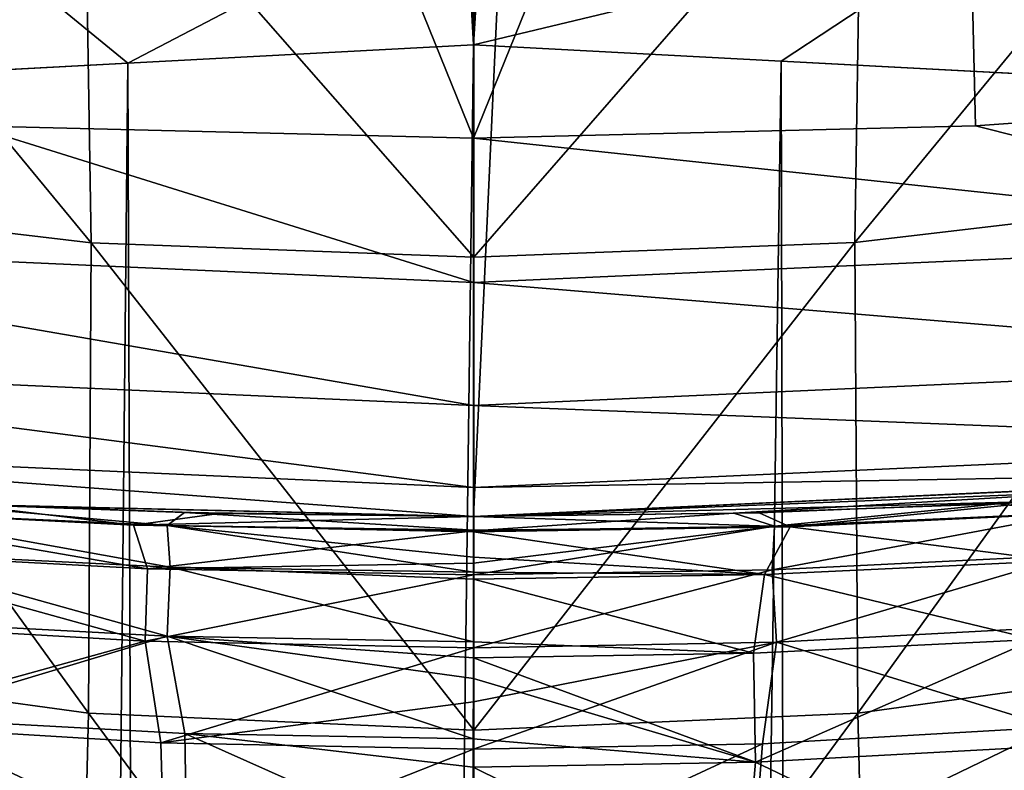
# Model space of a CAD drawing. Header units: metres. Extents: x -23 to 23, y -109 to 23.
# Tile 110 of 256: x -0.96 to 1.12, y -23.54 to -21.95. Entities that reach past the tile are written whole.
import ezdxf

# ---------------------------------------------------------------- set-up
doc = ezdxf.new("R2010")
doc.units = ezdxf.units.M
doc.layers.add('solid_509434', color=7, linetype='CONTINUOUS')
doc.layers.add('solid_509434_01', color=7, linetype='CONTINUOUS')

msp = doc.modelspace()

# ---------------------------------------------------------------- linework, layer by layer
at = {"layer": 'solid_509434'}
for points in [[(-1.002301, -19.724287, 116), (-1.060662, -22.174212, 116), (0, -22.200001, 116)], [(1.002301, -19.724287, 116), (-1.002301, -19.724287, 116), (0, -22.200001, 116)], [(-1.624016, -21.432102, 76.886032), (-0.808073, -22.421179, 77.443924), (-0.822527, -21.512678, 76.766289)], [(-1.624016, -21.432102, 76.886032), (-1.599828, -22.32773, 77.554558), (-0.808073, -22.421179, 77.443924)], [(-1.103804, -21.735926, 102.778976), (-0.01833, -21.669508, 102.83239), (-0.730287, -22.041683, 102.845894)], [(-0.01833, -21.669508, 102.83239), (0.000354, -22.002804, 102.870003), (-0.730287, -22.041683, 102.845894)], [(-1.103804, -21.735926, 102.778976), (-0.730287, -22.041683, 102.845894), (-1.458138, -22.080114, 102.773575)], [(-1.180267, -65.649574, 102.806892), (-1.458138, -22.080114, 102.773575), (-0.730287, -22.041683, 102.845894)], [(-0.573229, -65.648659, 102.855164), (-1.180267, -65.649574, 102.806892), (-0.730287, -22.041683, 102.845894)], [(-2.017383, -22.414965, 115.939346), (0, -22.505566, 115.939346), (-1.060662, -22.174212, 116)], [(0, -22.505566, 115.939346), (0, -22.200001, 116), (-1.060662, -22.174212, 116)], [(2.017383, -22.414965, 115.939346), (1.060625, -22.174217, 116), (0, -22.200001, 116)], [(0, -22.505566, 115.939346), (2.017383, -22.414965, 115.939346), (0, -22.200001, 116)], [(-1.599828, -22.32773, 77.554558), (-1.615196, -23.305744, 78.095772), (-0.81384, -23.415844, 77.987411)], [(-1.599828, -22.32773, 77.554558), (-0.81384, -23.415844, 77.987411), (-0.808073, -22.421179, 77.443924)], [(-2.04068, -22.673817, 115.765907), (0, -22.765463, 115.765907), (-2.017383, -22.414965, 115.939346)], [(-2.056245, -22.846758, 115.506149), (0, -22.939104, 115.506149), (-2.04068, -22.673817, 115.765907)], [(-2.056245, -22.846758, 115.506149), (-1.062212, -22.975458, 115.199997), (0, -23, 115.199997)], [(1.21352, -22.967964, 112.712067), (1.830011, -22.927082, 112.638832), (0, -23, 115.199997)], [(-0.647667, -23.01911, 112.124985), (-1.226667, -22.967266, 112.710899), (-1.295636, -22.989546, 112.098595)], [(-1.226667, -22.967266, 112.710899), (-0.610706, -22.99189, 112.755371), (-1.062212, -22.975458, 115.199997)], [(-0.647667, -23.01911, 112.124985), (-0.610706, -22.99189, 112.755371), (-1.226667, -22.967266, 112.710899)], [(0.603642, -22.992077, 112.755577), (1.21352, -22.967964, 112.712067), (0, -23, 115.199997)], [(-1.437083, -22.981573, 69.953278), (-1.081373, -22.974566, 69.323158), (-0.718243, -23.018206, 69.912079)], [(-1.437083, -22.981573, 69.953278), (-0.688563, -23.111004, 70.543022), (-1.378462, -23.074183, 70.581978)], [(-1.437083, -22.981573, 69.953278), (-0.718243, -23.018206, 69.912079), (-0.688563, -23.111004, 70.543022)], [(-1.295636, -22.989546, 112.098595), (-1.283247, -23.075689, 111.457069), (-0.641332, -23.107067, 111.483765)], [(-0.647667, -23.01911, 112.124985), (-1.295636, -22.989546, 112.098595), (-0.641332, -23.107067, 111.483765)], [(-0.537702, -22.993713, 69.283165), (-1.081373, -22.974566, 69.323158), (-1.068158, -22.974649)], [(-0.718243, -23.018206, 69.912079), (-1.081373, -22.974566, 69.323158), (-0.537702, -22.993713, 69.283165)], [(0, -23, 112.770004), (0, -23, 115.199997), (-1.062212, -22.975458, 115.199997)], [(-0.610706, -22.99189, 112.755371), (0, -23, 112.770004), (-1.062212, -22.975458, 115.199997)], [(-0.647667, -23.01911, 112.124985), (-0.000083, -23.028973, 112.133781), (-0.610706, -22.99189, 112.755371)], [(-0.000083, -23.028973, 112.133781), (0, -23, 112.770004), (-0.610706, -22.99189, 112.755371)], [(0.603642, -22.992077, 112.755577), (0, -23, 115.199997), (0, -23, 112.770004)], [(0.669302, -23.022182, 112.083931), (0.603642, -22.992077, 112.755577), (0, -23, 112.770004)], [(-0.718243, -23.018206, 69.912079), (-0.537702, -22.993713, 69.283165), (0, -23, 69.270004)], [(-0.718243, -23.018206, 69.912079), (0, -23, 69.270004), (-0.000034, -23.03043, 69.898224)], [(-0.000083, -23.028973, 112.133781), (0.669302, -23.022182, 112.083931), (0, -23, 112.770004)], [(-0.718243, -23.018206, 69.912079), (-0.000034, -23.03043, 69.898224), (-0.688563, -23.111004, 70.543022)], [(-0.688563, -23.111004, 70.543022), (-0.000034, -23.03043, 69.898224), (-0.000053, -23.098749, 70.398712)], [(-0.647667, -23.01911, 112.124985), (-0.000164, -23.117531, 111.492653), (-0.000141, -23.086182, 111.674957)], [(-0.647667, -23.01911, 112.124985), (-0.641332, -23.107067, 111.483765), (-0.000164, -23.117531, 111.492653)], [(-0.647667, -23.01911, 112.124985), (-0.000141, -23.086182, 111.674957), (-0.000088, -23.03277, 112.093452)], [(-0.647667, -23.01911, 112.124985), (-0.000088, -23.03277, 112.093452), (-0.000083, -23.028973, 112.133781)], [(0.636358, -23.020838, 69.910118), (0.631269, -23.112955, 70.541878), (-0.000057, -23.123281, 70.529953)], [(-0.000053, -23.098749, 70.398712), (0.636358, -23.020838, 69.910118), (-0.000057, -23.123281, 70.529953)], [(-1.378462, -23.074183, 70.581978), (-0.693577, -23.264067, 71.163162), (-1.389316, -23.223261, 71.203888)], [(-1.378462, -23.074183, 70.581978), (-0.688563, -23.111004, 70.543022), (-0.693577, -23.264067, 71.163162)], [(-1.283247, -23.075689, 111.457069), (-1.295191, -23.218924, 110.824944), (-0.647155, -23.253422, 110.853088)], [(-0.641332, -23.107067, 111.483765), (-1.283247, -23.075689, 111.457069), (-0.647155, -23.253422, 110.853088)], [(-0.688563, -23.111004, 70.543022), (-0.000057, -23.123281, 70.529953), (-0.693577, -23.264067, 71.163162)], [(-0.688563, -23.111004, 70.543022), (-0.000053, -23.098749, 70.398712), (-0.000057, -23.123281, 70.529953)], [(-0.641332, -23.107067, 111.483765), (-0.647155, -23.253422, 110.853088), (-0.000242, -23.264925, 110.86245)], [(-0.641332, -23.107067, 111.483765), (-0.000242, -23.264925, 110.86245), (-0.000174, -23.132765, 111.413132)], [(-0.641332, -23.107067, 111.483765), (-0.000174, -23.132765, 111.413132), (-0.000164, -23.117531, 111.492653)], [(0.631269, -23.112955, 70.541878), (0.640267, -23.266037, 71.162025), (-0.000069, -23.27767, 71.149521)], [(-0.000057, -23.123281, 70.529953), (0.631269, -23.112955, 70.541878), (-0.000069, -23.27767, 71.149521)], [(-0.693577, -23.264067, 71.163162), (-0.000057, -23.123281, 70.529953), (-0.000069, -23.27767, 71.149521)], [(-0.647155, -23.253422, 110.853088), (-1.295191, -23.218924, 110.824944), (-1.220973, -23.42592, 110.213943)], [(-1.389316, -23.223261, 71.203888), (-0.693577, -23.264067, 71.163162), (-1.324293, -23.438292, 71.801926)], [(-0.647155, -23.253422, 110.853088), (-1.220973, -23.42592, 110.213943), (-0.610003, -23.458899, 110.239922)], [(-0.647155, -23.253422, 110.853088), (-0.000315, -23.469894, 110.24855), (-0.000272, -23.342604, 110.60688)], [(-0.647155, -23.253422, 110.853088), (-0.610003, -23.458899, 110.239922), (-0.000315, -23.469894, 110.24855)], [(-0.647155, -23.253422, 110.853088), (-0.000272, -23.342604, 110.60688), (-0.000256, -23.299028, 110.745903)], [(-0.647155, -23.253422, 110.853088), (-0.000256, -23.299028, 110.745903), (-0.000242, -23.264925, 110.86245)], [(-0.693577, -23.264067, 71.163162), (-0.660823, -23.478651, 71.763725), (-1.324293, -23.438292, 71.801926)], [(-0.693577, -23.264067, 71.163162), (-0.000069, -23.27767, 71.149521), (-0.660823, -23.478651, 71.763725)], [(-0.660823, -23.478651, 71.763725), (-0.000069, -23.27767, 71.149521), (-0.000071, -23.391998, 71.493134)], [(-0.000071, -23.391998, 71.493134), (0.640267, -23.266037, 71.162025), (-0.00007, -23.4921, 71.750954)], [(0.640267, -23.266037, 71.162025), (0.61078, -23.480522, 71.762573), (-0.00007, -23.4921, 71.750954)], [(-1.615196, -23.305744, 78.095772), (-1.669815, -24.346922, 78.499039), (-0.839711, -24.476679, 78.385818)], [(-1.615196, -23.305744, 78.095772), (-0.839711, -24.476679, 78.385818), (-0.81384, -23.415844, 77.987411)], [(-0.660823, -23.478651, 71.763725), (-0.000071, -23.391998, 71.493134), (-0.00007, -23.4921, 71.750954)], [(-1.220973, -23.42592, 110.213943), (-1.21278, -23.684256, 109.620644), (-0.605833, -23.719076, 109.647346)], [(-0.610003, -23.458899, 110.239922), (-1.220973, -23.42592, 110.213943), (-0.605833, -23.719076, 109.647346)], [(-1.324293, -23.438292, 71.801926), (-0.652687, -23.750277, 72.341316), (-1.308551, -23.70759, 72.379913)], [(-1.324293, -23.438292, 71.801926), (-0.660823, -23.478651, 71.763725), (-0.652687, -23.750277, 72.341316)], [(-0.610003, -23.458899, 110.239922), (-0.000384, -23.730688, 109.656204), (-0.000333, -23.529955, 110.098206)], [(-0.610003, -23.458899, 110.239922), (-0.605833, -23.719076, 109.647346), (-0.000384, -23.730688, 109.656204)], [(-0.610003, -23.458899, 110.239922), (-0.000333, -23.529955, 110.098206), (-0.000315, -23.469894, 110.24855)], [(-0.660823, -23.478651, 71.763725), (-0.00007, -23.4921, 71.750954), (-0.652687, -23.750277, 72.341316)], [(-0.652687, -23.750277, 72.341316), (-0.00007, -23.4921, 71.750954), (-0.00006, -23.764505, 72.328453)], [(-0.00007, -23.4921, 71.750954), (0.61078, -23.480522, 71.762573), (-0.00006, -23.764505, 72.328453)], [(0.61078, -23.480522, 71.762573), (0.589555, -23.752743, 72.339516), (-0.00006, -23.764505, 72.328453)]]:
    msp.add_3dface(points, dxfattribs=at)
at = {"layer": 'solid_509434_01'}
for points in [[(-1.068158, -22.974649), (-1.068158, 22.974649), (0, 23)], [(0, -23), (-1.068158, -22.974649), (0, 23)], [(2.128254, 22.900986), (0, -23), (0, 23)], [(2.128254, 22.900986), (2.128254, -22.900986), (0, -23)], [(2.98904, -19.522087, 116), (1.002301, -19.724287, 116), (2.11306, -22.099003, 116)], [(1.002301, -19.724287, 116), (0, -22.200001, 116), (1.060625, -22.174217, 116)], [(1.002301, -19.724287, 116), (1.060625, -22.174217, 116), (2.11306, -22.099003, 116)], [(0.805893, -22.421118, 77.443398), (1.595558, -22.327551, 77.553268), (1.619444, -21.432091, 76.884796)], [(0.820033, -21.512671, 76.76577), (0.805893, -22.421118, 77.443398), (1.619444, -21.432091, 76.884796)], [(-0.822527, -21.512678, 76.766289), (0.00086, -22.452021, 77.406342), (0.00076, -21.539474, 76.725555)], [(-0.822527, -21.512678, 76.766289), (-0.808073, -22.421179, 77.443924), (0.00086, -22.452021, 77.406342)], [(0.820033, -21.512671, 76.76577), (0.00076, -21.539474, 76.725555), (0.00086, -22.452021, 77.406342)], [(0.820033, -21.512671, 76.76577), (0.00086, -22.452021, 77.406342), (0.805893, -22.421118, 77.443398)], [(-0.01833, -21.669508, 102.83239), (0.020587, -21.671213, 102.832748), (0.000354, -22.002804, 102.870003)], [(1.103929, -21.737543, 102.779007), (0.000354, -22.002804, 102.870003), (0.020587, -21.671213, 102.832748)], [(1.103929, -21.737543, 102.779007), (0.650513, -22.03742, 102.850624), (0.000354, -22.002804, 102.870003)], [(1.103929, -21.737543, 102.779007), (1.317985, -22.072668, 102.790764), (0.650513, -22.03742, 102.850624)], [(2.175968, -21.80311, 102.619934), (1.317985, -22.072668, 102.790764), (1.103929, -21.737543, 102.779007)], [(-0.573229, -65.648659, 102.855164), (-0.730287, -22.041683, 102.845894), (0.000354, -22.002804, 102.870003)], [(-0.573229, -65.648659, 102.855164), (0.000354, -22.002804, 102.870003), (0.000255, -65.648392, 102.870003)], [(0.000354, -22.002804, 102.870003), (0.650513, -22.03742, 102.850624), (0.000255, -65.648392, 102.870003)], [(0.650513, -22.03742, 102.850624), (0.738975, -65.64901, 102.845016), (0.000255, -65.648392, 102.870003)], [(0.650513, -22.03742, 102.850624), (1.317985, -22.072668, 102.790764), (0.738975, -65.64901, 102.845016)], [(1.317985, -22.072668, 102.790764), (1.466591, -65.650391, 102.771904), (0.738975, -65.64901, 102.845016)], [(2.017383, -22.414965, 115.939346), (2.11306, -22.099003, 116), (1.060625, -22.174217, 116)], [(0.805893, -22.421118, 77.443398), (0.812032, -23.415724, 77.986885), (1.595558, -22.327551, 77.553268)], [(0.812032, -23.415724, 77.986885), (1.611308, -23.305376, 78.094452), (1.595558, -22.327551, 77.553268)], [(-2.017383, -22.414965, 115.939346), (0, -22.765463, 115.765907), (0, -22.505566, 115.939346)], [(-0.808073, -22.421179, 77.443924), (-0.81384, -23.415844, 77.987411), (0.000943, -23.451963, 77.950691)], [(-0.808073, -22.421179, 77.443924), (0.000943, -23.451963, 77.950691), (0.00086, -22.452021, 77.406342)], [(2.04068, -22.673817, 115.765907), (2.017383, -22.414965, 115.939346), (0, -22.505566, 115.939346)], [(0.805893, -22.421118, 77.443398), (0.00086, -22.452021, 77.406342), (0.000943, -23.451963, 77.950691)], [(0.805893, -22.421118, 77.443398), (0.000943, -23.451963, 77.950691), (0.812032, -23.415724, 77.986885)], [(0, -22.765463, 115.765907), (2.04068, -22.673817, 115.765907), (0, -22.505566, 115.939346)], [(-2.04068, -22.673817, 115.765907), (0, -22.939104, 115.506149), (0, -22.765463, 115.765907)], [(2.056245, -22.846758, 115.506149), (2.04068, -22.673817, 115.765907), (0, -22.765463, 115.765907)], [(0, -22.939104, 115.506149), (2.056245, -22.846758, 115.506149), (0, -22.765463, 115.765907)], [(-2.056245, -22.846758, 115.506149), (0, -23, 115.199997), (0, -22.939104, 115.506149)], [(0, -22.939104, 115.506149), (2.122159, -22.901888, 115.199997), (2.056245, -22.846758, 115.506149)], [(0, -23, 69.270004), (0, -23), (2.128254, -22.900986)], [(0.550485, -22.993412, 69.284515), (0, -23, 69.270004), (2.128254, -22.900986)], [(2.122159, -22.901888, 115.199997), (0, -23, 115.199997), (1.830011, -22.927082, 112.638832)], [(0, -22.939104, 115.506149), (0, -23, 115.199997), (2.122159, -22.901888, 115.199997)], [(1.108153, -22.973289, 69.328499), (0.550485, -22.993412, 69.284515), (2.128254, -22.900986)], [(1.673424, -22.939043, 69.402824), (1.108153, -22.973289, 69.328499), (2.128254, -22.900986)], [(1.273271, -22.992065, 69.945213), (1.108153, -22.973289, 69.328499), (1.673424, -22.939043, 69.402824)], [(0.669302, -23.022182, 112.083931), (1.21352, -22.967964, 112.712067), (0.603642, -22.992077, 112.755577)], [(1.339207, -22.990438, 112.055786), (1.21352, -22.967964, 112.712067), (0.669302, -23.022182, 112.083931)], [(-0.537702, -22.993713, 69.283165), (-1.068158, -22.974649), (0, -23)], [(0.636358, -23.020838, 69.910118), (0.550485, -22.993412, 69.284515), (1.108153, -22.973289, 69.328499)], [(1.273271, -22.992065, 69.945213), (1.263881, -23.081944, 70.577171), (0.631269, -23.112955, 70.541878)], [(0.636358, -23.020838, 69.910118), (1.273271, -22.992065, 69.945213), (0.631269, -23.112955, 70.541878)], [(0.636358, -23.020838, 69.910118), (1.108153, -22.973289, 69.328499), (1.273271, -22.992065, 69.945213)], [(1.339207, -22.990438, 112.055786), (0.669302, -23.022182, 112.083931), (1.230661, -23.093899, 111.380196)], [(0, -23, 69.270004), (-0.537702, -22.993713, 69.283165), (0, -23)], [(-0.000034, -23.03043, 69.898224), (0, -23, 69.270004), (0.550485, -22.993412, 69.284515)], [(-0.000034, -23.03043, 69.898224), (0.550485, -22.993412, 69.284515), (0.636358, -23.020838, 69.910118)], [(-0.000088, -23.03277, 112.093452), (-0.000141, -23.086182, 111.674957), (0.614803, -23.123049, 111.404816)], [(0.669302, -23.022182, 112.083931), (-0.000088, -23.03277, 112.093452), (0.614803, -23.123049, 111.404816)], [(-0.000083, -23.028973, 112.133781), (-0.000088, -23.03277, 112.093452), (0.669302, -23.022182, 112.083931)], [(-0.000053, -23.098749, 70.398712), (-0.000034, -23.03043, 69.898224), (0.636358, -23.020838, 69.910118)], [(0.669302, -23.022182, 112.083931), (0.614803, -23.123049, 111.404816), (1.230661, -23.093899, 111.380196)], [(-0.000141, -23.086182, 111.674957), (-0.000164, -23.117531, 111.492653), (0.614803, -23.123049, 111.404816)], [(1.230661, -23.093899, 111.380196), (0.614803, -23.123049, 111.404816), (1.185675, -23.259922, 110.714157)], [(0.631269, -23.112955, 70.541878), (1.263881, -23.081944, 70.577171), (0.640267, -23.266037, 71.162025)], [(1.263881, -23.081944, 70.577171), (1.282741, -23.231092, 71.199165), (0.640267, -23.266037, 71.162025)], [(-0.000164, -23.117531, 111.492653), (-0.000174, -23.132765, 111.413132), (0.614803, -23.123049, 111.404816)], [(-0.000174, -23.132765, 111.413132), (-0.000242, -23.264925, 110.86245), (0.592103, -23.289251, 110.7379)], [(0.614803, -23.123049, 111.404816), (-0.000174, -23.132765, 111.413132), (0.592103, -23.289251, 110.7379)], [(0.614803, -23.123049, 111.404816), (0.592103, -23.289251, 110.7379), (1.185675, -23.259922, 110.714157)], [(0.640267, -23.266037, 71.162025), (1.282741, -23.231092, 71.199165), (1.224271, -23.445738, 71.797218)], [(1.185675, -23.259922, 110.714157), (0.592103, -23.289251, 110.7379), (0.595653, -23.51927, 110.089775)], [(1.185675, -23.259922, 110.714157), (0.595653, -23.51927, 110.089775), (1.193227, -23.487219, 110.064705)], [(-0.000242, -23.264925, 110.86245), (-0.000256, -23.299028, 110.745903), (0.592103, -23.289251, 110.7379)], [(-0.000071, -23.391998, 71.493134), (-0.000069, -23.27767, 71.149521), (0.640267, -23.266037, 71.162025)], [(0.640267, -23.266037, 71.162025), (1.224271, -23.445738, 71.797218), (0.61078, -23.480522, 71.762573)], [(-0.000256, -23.299028, 110.745903), (-0.000272, -23.342604, 110.60688), (0.595653, -23.51927, 110.089775)], [(0.592103, -23.289251, 110.7379), (-0.000256, -23.299028, 110.745903), (0.595653, -23.51927, 110.089775)], [(0.812032, -23.415724, 77.986885), (0.838327, -24.476492, 78.3853), (1.611308, -23.305376, 78.094452)], [(0.838327, -24.476492, 78.3853), (1.666384, -24.346346, 78.497719), (1.611308, -23.305376, 78.094452)], [(-0.000272, -23.342604, 110.60688), (-0.000315, -23.469894, 110.24855), (0.595653, -23.51927, 110.089775)], [(-0.81384, -23.415844, 77.987411), (-0.839711, -24.476679, 78.385818), (0.001007, -24.519054, 78.347588)], [(-0.81384, -23.415844, 77.987411), (0.001007, -24.519054, 78.347588), (0.000943, -23.451963, 77.950691)], [(0.812032, -23.415724, 77.986885), (0.000943, -23.451963, 77.950691), (0.001007, -24.519054, 78.347588)], [(0.812032, -23.415724, 77.986885), (0.001007, -24.519054, 78.347588), (0.838327, -24.476492, 78.3853)], [(1.224271, -23.445738, 71.797218), (1.182199, -23.717422, 72.37265), (0.589555, -23.752743, 72.339516)], [(0.61078, -23.480522, 71.762573), (1.224271, -23.445738, 71.797218), (0.589555, -23.752743, 72.339516)], [(-0.000315, -23.469894, 110.24855), (-0.000333, -23.529955, 110.098206), (0.595653, -23.51927, 110.089775)], [(1.193227, -23.487219, 110.064705), (0.595653, -23.51927, 110.089775), (1.143617, -23.781193, 109.444092)], [(-0.000333, -23.529955, 110.098206), (-0.000384, -23.730688, 109.656204), (0.570741, -23.81278, 109.468201)], [(0.595653, -23.51927, 110.089775), (-0.000333, -23.529955, 110.098206), (0.570741, -23.81278, 109.468201)], [(0.595653, -23.51927, 110.089775), (0.570741, -23.81278, 109.468201), (1.143617, -23.781193, 109.444092)]]:
    msp.add_3dface(points, dxfattribs=at)

doc.saveas('drawing.dxf')
